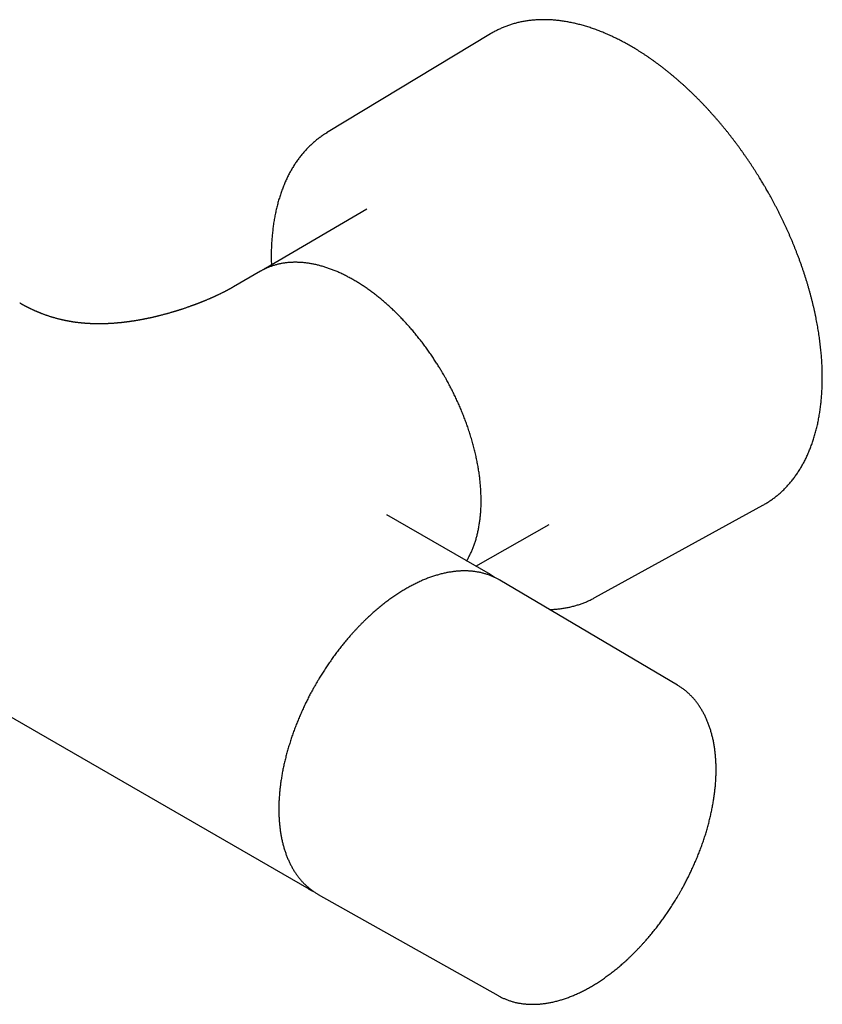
# Model space of a CAD drawing. Header units: millimetres. Extents: x 8 to 865, y 12 to 373.
# Tile 12 of 14: x 744 to 833, y 76 to 185. Entities that reach past the tile are written whole.
import ezdxf

# ---------------------------------------------------------------- set-up
doc = ezdxf.new("R2010")
doc.units = ezdxf.units.MM

msp = doc.modelspace()

# ---------------------------------------------------------------- linework, layer by layer
at = {"color": 7, "linetype": 'Continuous', "lineweight": 30}
for p, q in [((796.24, 183.21), (778.17, 172.28)), ((796.33, 183.26), (796.24, 183.21)), ((778.07, 172.22), (778.27, 172.34)), ((782.62, 163.89), (771.44, 157.36)), ((771.44, 157.36), (771.43, 157.35)), ((771.43, 157.35), (771.44, 157.36)), ((770.9, 157.05), (767.93, 155.33)), ((770.97, 157.08), (770.9, 157.05)), ((826.23, 131.26), (826.33, 131.32)), ((807.72, 121.08), (826.23, 131.26)), ((796.21, 123.62), (784.82, 130.19)), ((784.83, 130.18), (784.82, 130.19)), ((794.62, 124.53), (802.68, 129.13)), ((714.81, 124.42), (776.21, 88.97)), ((796.14, 123.65), (796.21, 123.62)), ((816.81, 111.43), (797.26, 123)), ((807.82, 121.13), (807.62, 121.02)), ((776.18, 88.99), (776.15, 89.01)), ((776.21, 88.97), (776.19, 88.98)), ((777.26, 88.37), (797.06, 77.22)), ((797.06, 77.22), (797.06, 77.22))]:
    msp.add_line(p, q, dxfattribs=at)
at = {"color": 7, "linetype": 'Continuous', "lineweight": 30, "flags": 128}
for points in [[(797.26, 123), (797.2, 123.04), (797.19, 123.04)], [(777.19, 88.41), (777.2, 88.4), (777.26, 88.37)]]:
    msp.add_lwpolyline(points, dxfattribs=at)
at = {"color": 7, "linetype": 'Continuous', "lineweight": 30}
for points, knots in [([(826.59, 166.1), (826.53, 166.21), (826.45, 166.36), (826.32, 166.58), (826.2, 166.77), (826.07, 166.99), (825.93, 167.23), (825.77, 167.48), (825.61, 167.73), (825.45, 167.99), (825.28, 168.26), (825.1, 168.53), (824.93, 168.8), (824.75, 169.07), (824.56, 169.34), (824.37, 169.61), (824.18, 169.89), (823.99, 170.16), (823.8, 170.43), (823.6, 170.71), (823.4, 170.98), (823.2, 171.25), (822.99, 171.52), (822.78, 171.79), (822.58, 172.05), (822.37, 172.32), (822.15, 172.59), (821.94, 172.85), (821.72, 173.11), (821.51, 173.37), (821.29, 173.63), (821.07, 173.88), (820.84, 174.14), (820.62, 174.39), (820.39, 174.64), (820.17, 174.89), (819.94, 175.13), (819.71, 175.38), (819.48, 175.62), (819.25, 175.86), (819.01, 176.09), (818.78, 176.33), (818.54, 176.56), (818.31, 176.79), (818.07, 177.01), (817.83, 177.24), (817.59, 177.46), (817.35, 177.68), (817.1, 177.89), (816.86, 178.11), (816.62, 178.32), (816.37, 178.52), (816.13, 178.73), (815.88, 178.93), (815.64, 179.13), (815.39, 179.32), (815.14, 179.52), (814.89, 179.71), (814.64, 179.89), (814.39, 180.08), (814.14, 180.26), (813.89, 180.43), (813.64, 180.61), (813.39, 180.78), (813.14, 180.95), (812.88, 181.11), (812.63, 181.27), (812.38, 181.43), (812.12, 181.58), (811.87, 181.73), (811.62, 181.88), (811.36, 182.02), (811.11, 182.17), (810.86, 182.3), (810.6, 182.44), (810.35, 182.57), (810.1, 182.69), (809.84, 182.82), (809.59, 182.93), (809.34, 183.05), (809.09, 183.16), (808.83, 183.27), (808.58, 183.37), (808.33, 183.48), (808.08, 183.57), (807.83, 183.67), (807.58, 183.76), (807.33, 183.84), (807.08, 183.93), (806.83, 184), (806.58, 184.08), (806.33, 184.15), (806.08, 184.22), (805.84, 184.28), (805.59, 184.34), (805.35, 184.39), (805.1, 184.45), (804.86, 184.49), (804.62, 184.54), (804.37, 184.58), (804.13, 184.61), (803.89, 184.65), (803.65, 184.68), (803.42, 184.7), (803.18, 184.72), (802.94, 184.74), (802.71, 184.75), (802.48, 184.76), (802.24, 184.76), (802.01, 184.76), (801.78, 184.76), (801.56, 184.75), (801.33, 184.74), (801.1, 184.73), (800.88, 184.71), (800.66, 184.68), (800.43, 184.66), (800.21, 184.63), (800, 184.59), (799.78, 184.55), (799.56, 184.51), (799.35, 184.46), (799.14, 184.41), (798.93, 184.36), (798.72, 184.3), (798.51, 184.23), (798.31, 184.17), (798.11, 184.1), (797.91, 184.02), (797.71, 183.94), (797.51, 183.86), (797.31, 183.77), (797.12, 183.68), (796.93, 183.59), (796.74, 183.49), (796.55, 183.39), (796.42, 183.31), (796.35, 183.27), (796.33, 183.26)], [0, 0, 0, 0, 0.007762, 0.010966, 0.01628, 0.021809, 0.027749, 0.033956, 0.040371, 0.046948, 0.053654, 0.060463, 0.067359, 0.074326, 0.081354, 0.088433, 0.095557, 0.10272, 0.109917, 0.117144, 0.124398, 0.131676, 0.138975, 0.146293, 0.153629, 0.160981, 0.168347, 0.175727, 0.183119, 0.190522, 0.197936, 0.205359, 0.212792, 0.220232, 0.22768, 0.235136, 0.242598, 0.250067, 0.257542, 0.265022, 0.272508, 0.279998, 0.287494, 0.294993, 0.302497, 0.310005, 0.317517, 0.325032, 0.332551, 0.340073, 0.347598, 0.355126, 0.362657, 0.37019, 0.377726, 0.385265, 0.392806, 0.400349, 0.407894, 0.415441, 0.422991, 0.430542, 0.438095, 0.44565, 0.453207, 0.460765, 0.468325, 0.475886, 0.483449, 0.491013, 0.498579, 0.506146, 0.513714, 0.521283, 0.528853, 0.536425, 0.543997, 0.551571, 0.559145, 0.56672, 0.574296, 0.581873, 0.58945, 0.597029, 0.604607, 0.612187, 0.619766, 0.627346, 0.634927, 0.642508, 0.650089, 0.65767, 0.665252, 0.672833, 0.680415, 0.687996, 0.695577, 0.703158, 0.710739, 0.718319, 0.725899, 0.733479, 0.741058, 0.748637, 0.756215, 0.763792, 0.771368, 0.778944, 0.78652, 0.794094, 0.801668, 0.809241, 0.816813, 0.824385, 0.831956, 0.839526, 0.847096, 0.854666, 0.862235, 0.869805, 0.877374, 0.884944, 0.892514, 0.900085, 0.907657, 0.915229, 0.922804, 0.93038, 0.937957, 0.945538, 0.953121, 0.960707, 0.968296, 0.975889, 0.983486, 0.991088, 0.998694, 1, 1, 1, 1]), ([(778.07, 172.22), (778.03, 172.19), (777.92, 172.13), (777.76, 172.02), (777.59, 171.9), (777.41, 171.77), (777.24, 171.65), (777.07, 171.51), (776.91, 171.38), (776.74, 171.24), (776.58, 171.09), (776.42, 170.95), (776.26, 170.8), (776.11, 170.64), (775.96, 170.48), (775.81, 170.32), (775.66, 170.15), (775.51, 169.98), (775.37, 169.81), (775.23, 169.63), (775.1, 169.45), (774.96, 169.27), (774.83, 169.08), (774.7, 168.89), (774.58, 168.69), (774.45, 168.49), (774.33, 168.29), (774.22, 168.09), (774.1, 167.88), (773.99, 167.66), (773.88, 167.45), (773.78, 167.23), (773.67, 167.01), (773.58, 166.78), (773.48, 166.55), (773.39, 166.32), (773.3, 166.08), (773.21, 165.85), (773.12, 165.6), (773.04, 165.36), (772.97, 165.11), (772.89, 164.86), (772.82, 164.61), (772.75, 164.35), (772.69, 164.09), (772.62, 163.83), (772.57, 163.57), (772.51, 163.3), (772.46, 163.03), (772.41, 162.76), (772.36, 162.48), (772.32, 162.2), (772.28, 161.92), (772.25, 161.64), (772.22, 161.36), (772.19, 161.07), (772.16, 160.78), (772.14, 160.49), (772.12, 160.2), (772.11, 159.9), (772.09, 159.6), (772.08, 159.3), (772.08, 159), (772.08, 158.7), (772.08, 158.39), (772.08, 158.08), (772.09, 157.87), (772.09, 157.75), (772.09, 157.74)], [0, 0, 0, 0, 0.010735, 0.025749, 0.040775, 0.055814, 0.070866, 0.085933, 0.101015, 0.116111, 0.131224, 0.146352, 0.161497, 0.176659, 0.191837, 0.207033, 0.222247, 0.237477, 0.252726, 0.267991, 0.283274, 0.298574, 0.313892, 0.329225, 0.344576, 0.359942, 0.375324, 0.390721, 0.406133, 0.42156, 0.437001, 0.452454, 0.467921, 0.4834, 0.498891, 0.514394, 0.529907, 0.54543, 0.560963, 0.576505, 0.592056, 0.607615, 0.623181, 0.638755, 0.654336, 0.669923, 0.685516, 0.701115, 0.716719, 0.732328, 0.747941, 0.763559, 0.779181, 0.794806, 0.810435, 0.826067, 0.841703, 0.857341, 0.872982, 0.888626, 0.904272, 0.919921, 0.935571, 0.951225, 0.96688, 0.982538, 0.998198, 1, 1, 1, 1]), ([(826.33, 131.32), (826.38, 131.35), (826.48, 131.41), (826.65, 131.51), (826.83, 131.62), (827.01, 131.74), (827.18, 131.86), (827.36, 131.99), (827.53, 132.11), (827.7, 132.25), (827.87, 132.38), (828.03, 132.53), (828.2, 132.67), (828.36, 132.82), (828.52, 132.97), (828.67, 133.13), (828.83, 133.29), (828.98, 133.45), (829.13, 133.62), (829.27, 133.79), (829.41, 133.96), (829.56, 134.14), (829.69, 134.32), (829.83, 134.51), (829.96, 134.7), (830.09, 134.89), (830.22, 135.09), (830.34, 135.29), (830.46, 135.49), (830.58, 135.7), (830.7, 135.91), (830.81, 136.12), (830.92, 136.34), (831.03, 136.56), (831.13, 136.78), (831.23, 137.01), (831.33, 137.24), (831.42, 137.47), (831.51, 137.71), (831.6, 137.95), (831.69, 138.19), (831.77, 138.43), (831.85, 138.68), (831.92, 138.93), (832, 139.19), (832.07, 139.45), (832.13, 139.71), (832.2, 139.97), (832.26, 140.23), (832.31, 140.5), (832.37, 140.77), (832.42, 141.05), (832.46, 141.32), (832.51, 141.6), (832.55, 141.88), (832.58, 142.17), (832.62, 142.45), (832.65, 142.74), (832.67, 143.03), (832.7, 143.32), (832.72, 143.62), (832.73, 143.91), (832.75, 144.21), (832.76, 144.52), (832.76, 144.82), (832.77, 145.12), (832.77, 145.43), (832.77, 145.74), (832.76, 146.05), (832.75, 146.36), (832.74, 146.68), (832.72, 146.99), (832.7, 147.31), (832.68, 147.63), (832.65, 147.95), (832.62, 148.27), (832.59, 148.6), (832.55, 148.92), (832.51, 149.25), (832.47, 149.58), (832.42, 149.9), (832.37, 150.24), (832.32, 150.57), (832.26, 150.9), (832.2, 151.23), (832.14, 151.57), (832.08, 151.9), (832.01, 152.24), (831.93, 152.58), (831.86, 152.92), (831.78, 153.26), (831.7, 153.6), (831.61, 153.94), (831.52, 154.28), (831.43, 154.62), (831.34, 154.96), (831.24, 155.31), (831.14, 155.65), (831.03, 156), (830.92, 156.34), (830.81, 156.69), (830.7, 157.04), (830.58, 157.38), (830.46, 157.73), (830.34, 158.08), (830.21, 158.43), (830.08, 158.78), (829.95, 159.11), (829.82, 159.44), (829.7, 159.75), (829.57, 160.06), (829.44, 160.38), (829.31, 160.69), (829.17, 161), (829.04, 161.31), (828.9, 161.62), (828.76, 161.93), (828.61, 162.24), (828.47, 162.55), (828.32, 162.85), (828.17, 163.16), (828.02, 163.46), (827.87, 163.76), (827.71, 164.07), (827.55, 164.36), (827.4, 164.66), (827.24, 164.95), (827.09, 165.22), (826.96, 165.46), (826.84, 165.67), (826.73, 165.88), (826.64, 166.02), (826.59, 166.1)], [0, 0, 0, 0, 0.005327, 0.012942, 0.020562, 0.028188, 0.03582, 0.043459, 0.051104, 0.058757, 0.066417, 0.074084, 0.08176, 0.089443, 0.097134, 0.104834, 0.112543, 0.12026, 0.127986, 0.13572, 0.143463, 0.151215, 0.158975, 0.166744, 0.174522, 0.182308, 0.190102, 0.197904, 0.205714, 0.213532, 0.221357, 0.229189, 0.237028, 0.244874, 0.252726, 0.260585, 0.26845, 0.27632, 0.284195, 0.292076, 0.299962, 0.307852, 0.315747, 0.323646, 0.331548, 0.339455, 0.347365, 0.355278, 0.363194, 0.371113, 0.379034, 0.386958, 0.394885, 0.402813, 0.410744, 0.418676, 0.426611, 0.434547, 0.442484, 0.450423, 0.458364, 0.466305, 0.474248, 0.482193, 0.490138, 0.498085, 0.506033, 0.513981, 0.521931, 0.529882, 0.537835, 0.545788, 0.553743, 0.561699, 0.569656, 0.577614, 0.585574, 0.593535, 0.601498, 0.609463, 0.61743, 0.625398, 0.633368, 0.641341, 0.649316, 0.657294, 0.665274, 0.673257, 0.681243, 0.689233, 0.697227, 0.705224, 0.713225, 0.721232, 0.729243, 0.737259, 0.745282, 0.75331, 0.761346, 0.769389, 0.77744, 0.7855, 0.79357, 0.80165, 0.809743, 0.817848, 0.825968, 0.834104, 0.841413, 0.848722, 0.856029, 0.863334, 0.870637, 0.877937, 0.885235, 0.89253, 0.89982, 0.907106, 0.914386, 0.921658, 0.928921, 0.936171, 0.943403, 0.95061, 0.957778, 0.964882, 0.971869, 0.9786, 0.984867, 0.989299, 0.993992, 1, 1, 1, 1]), ([(791.09, 145.61), (791.04, 145.69), (790.97, 145.81), (790.86, 145.99), (790.77, 146.15), (790.66, 146.33), (790.54, 146.52), (790.41, 146.72), (790.28, 146.93), (790.14, 147.14), (790, 147.36), (789.86, 147.57), (789.71, 147.79), (789.56, 148.01), (789.41, 148.23), (789.25, 148.45), (789.09, 148.67), (788.93, 148.89), (788.77, 149.11), (788.6, 149.32), (788.43, 149.54), (788.26, 149.75), (788.09, 149.97), (787.92, 150.18), (787.74, 150.39), (787.57, 150.6), (787.39, 150.81), (787.21, 151.01), (787.02, 151.21), (786.84, 151.42), (786.66, 151.62), (786.47, 151.81), (786.28, 152.01), (786.09, 152.2), (785.9, 152.39), (785.71, 152.58), (785.52, 152.76), (785.32, 152.95), (785.13, 153.13), (784.93, 153.3), (784.74, 153.48), (784.54, 153.65), (784.34, 153.82), (784.14, 153.99), (783.94, 154.15), (783.74, 154.31), (783.54, 154.47), (783.34, 154.63), (783.13, 154.78), (782.93, 154.93), (782.73, 155.07), (782.52, 155.22), (782.32, 155.36), (782.11, 155.49), (781.91, 155.62), (781.7, 155.75), (781.49, 155.88), (781.29, 156), (781.08, 156.12), (780.87, 156.24), (780.67, 156.35), (780.46, 156.46), (780.25, 156.57), (780.05, 156.67), (779.84, 156.77), (779.63, 156.87), (779.43, 156.96), (779.22, 157.05), (779.01, 157.13), (778.81, 157.21), (778.6, 157.29), (778.4, 157.36), (778.19, 157.43), (777.99, 157.5), (777.79, 157.56), (777.58, 157.62), (777.38, 157.67), (777.18, 157.72), (776.98, 157.77), (776.78, 157.81), (776.58, 157.85), (776.38, 157.89), (776.18, 157.92), (775.99, 157.95), (775.79, 157.97), (775.59, 157.99), (775.4, 158), (775.21, 158.02), (775.02, 158.02), (774.83, 158.03), (774.64, 158.03), (774.45, 158.02), (774.26, 158.02), (774.08, 158), (773.89, 157.99), (773.71, 157.97), (773.53, 157.94), (773.35, 157.92), (773.17, 157.88), (772.99, 157.85), (772.82, 157.81), (772.65, 157.76), (772.47, 157.72), (772.3, 157.66), (772.14, 157.61), (771.97, 157.55), (771.81, 157.49), (771.64, 157.42), (771.48, 157.35), (771.32, 157.27), (771.17, 157.19), (771.05, 157.13), (770.99, 157.09), (770.97, 157.09)], [0, 0, 0, 0, 0.009567, 0.013527, 0.020092, 0.026926, 0.034268, 0.041939, 0.049868, 0.057997, 0.066285, 0.074702, 0.083224, 0.091834, 0.100518, 0.109267, 0.118069, 0.12692, 0.135812, 0.144741, 0.153703, 0.162693, 0.17171, 0.18075, 0.189812, 0.198893, 0.207992, 0.217107, 0.226236, 0.23538, 0.244536, 0.253703, 0.262882, 0.27207, 0.281268, 0.290475, 0.29969, 0.308913, 0.318143, 0.327379, 0.336622, 0.345871, 0.355126, 0.364386, 0.373652, 0.382922, 0.392197, 0.401476, 0.410759, 0.420047, 0.429338, 0.438633, 0.447931, 0.457232, 0.466537, 0.475845, 0.485155, 0.494468, 0.503784, 0.513102, 0.522423, 0.531745, 0.54107, 0.550396, 0.559725, 0.569055, 0.578386, 0.587719, 0.597052, 0.606387, 0.615723, 0.625059, 0.634395, 0.643732, 0.653069, 0.662406, 0.671743, 0.681079, 0.690414, 0.699749, 0.709082, 0.718415, 0.727745, 0.737074, 0.746401, 0.755726, 0.765048, 0.774369, 0.783686, 0.793001, 0.802314, 0.811623, 0.82093, 0.830234, 0.839536, 0.848835, 0.858131, 0.867426, 0.876719, 0.88601, 0.895301, 0.904591, 0.913882, 0.923172, 0.932465, 0.941759, 0.951056, 0.960357, 0.969663, 0.978974, 0.988291, 0.997616, 1, 1, 1, 1]), ([(771.43, 157.35), (771.4, 157.34), (771.34, 157.3), (771.26, 157.25), (771.21, 157.21), (771.18, 157.2)], [0, 0, 0, 0, 0.3193461, 0.7006499, 1, 1, 1, 1]), ([(767.93, 155.33), (767.92, 155.32), (767.89, 155.31), (767.85, 155.29), (767.82, 155.27), (767.8, 155.25), (767.77, 155.24), (767.75, 155.23), (767.73, 155.21), (767.69, 155.19), (767.65, 155.17), (767.6, 155.14), (767.56, 155.12), (767.52, 155.1), (767.48, 155.08), (767.44, 155.05), (767.4, 155.03), (767.36, 155.01), (767.32, 154.99), (767.27, 154.96), (767.21, 154.93), (767.13, 154.89), (767.06, 154.85), (766.98, 154.81), (766.9, 154.77), (766.82, 154.73), (766.73, 154.69), (766.64, 154.64), (766.54, 154.59), (766.45, 154.55), (766.36, 154.5), (766.27, 154.46), (766.17, 154.42), (766.09, 154.38), (766.02, 154.34), (765.94, 154.31), (765.87, 154.27), (765.79, 154.24), (765.7, 154.19), (765.6, 154.15), (765.5, 154.11), (765.4, 154.07), (765.3, 154.02), (765.2, 153.98), (765.1, 153.93), (764.99, 153.89), (764.89, 153.84), (764.81, 153.81), (764.76, 153.79), (764.71, 153.77), (764.65, 153.75), (764.6, 153.72), (764.54, 153.7), (764.48, 153.68), (764.43, 153.66), (764.38, 153.64), (764.32, 153.61), (764.28, 153.6), (764.24, 153.58), (764.21, 153.57), (764.17, 153.55), (764.11, 153.53), (764.04, 153.5), (763.96, 153.47), (763.89, 153.44), (763.81, 153.42), (763.75, 153.39), (763.68, 153.37), (763.62, 153.34), (763.55, 153.32), (763.47, 153.29), (763.37, 153.25), (763.27, 153.22), (763.16, 153.18), (763.04, 153.13), (762.92, 153.09), (762.78, 153.04), (762.64, 152.99), (762.5, 152.94), (762.36, 152.9), (762.24, 152.86), (762.12, 152.82), (762.02, 152.79), (761.93, 152.76), (761.85, 152.73), (761.79, 152.71), (761.74, 152.7), (761.72, 152.69), (761.69, 152.68), (761.66, 152.67), (761.62, 152.66), (761.56, 152.64), (761.49, 152.62), (761.39, 152.59), (761.28, 152.56), (761.18, 152.53), (761.07, 152.5), (760.94, 152.46), (760.8, 152.42), (760.67, 152.38), (760.54, 152.35), (760.42, 152.31), (760.29, 152.28), (760.15, 152.24), (760.01, 152.2), (759.88, 152.17), (759.74, 152.14), (759.63, 152.11), (759.54, 152.08), (759.46, 152.07), (759.39, 152.05), (759.32, 152.03), (759.24, 152.01), (759.16, 152), (759.07, 151.97), (758.97, 151.95), (758.85, 151.93), (758.74, 151.9), (758.65, 151.88), (758.57, 151.86), (758.5, 151.85), (758.45, 151.84), (758.39, 151.83), (758.33, 151.81), (758.25, 151.8), (758.16, 151.78), (758.07, 151.76), (757.96, 151.74), (757.86, 151.72), (757.76, 151.7), (757.66, 151.68), (757.56, 151.66), (757.46, 151.65), (757.35, 151.63), (757.24, 151.61), (757.14, 151.59), (757.05, 151.58), (756.97, 151.56), (756.89, 151.55), (756.81, 151.54), (756.73, 151.53), (756.66, 151.52), (756.59, 151.51), (756.51, 151.5), (756.43, 151.48), (756.35, 151.47), (756.29, 151.47), (756.24, 151.46), (756.19, 151.45), (756.14, 151.44), (756.08, 151.44), (756.03, 151.43), (755.98, 151.43), (755.92, 151.42), (755.86, 151.41), (755.79, 151.4), (755.72, 151.39), (755.65, 151.39), (755.58, 151.38), (755.51, 151.37), (755.43, 151.36), (755.35, 151.36), (755.26, 151.35), (755.19, 151.34), (755.12, 151.34), (755.06, 151.33), (754.99, 151.32), (754.93, 151.32), (754.87, 151.31), (754.8, 151.31), (754.72, 151.3), (754.65, 151.3), (754.58, 151.29), (754.51, 151.29), (754.45, 151.28), (754.39, 151.28), (754.33, 151.28), (754.27, 151.27), (754.2, 151.27), (754.13, 151.27), (754.06, 151.26), (753.98, 151.26), (753.9, 151.26), (753.81, 151.26), (753.73, 151.25), (753.65, 151.25), (753.57, 151.25), (753.49, 151.25), (753.4, 151.25), (753.31, 151.24), (753.2, 151.24), (753.1, 151.24), (753, 151.24), (752.91, 151.24), (752.82, 151.25), (752.73, 151.25), (752.63, 151.25), (752.52, 151.25), (752.39, 151.26), (752.25, 151.26), (752.12, 151.27), (752, 151.27), (751.87, 151.28), (751.73, 151.29), (751.61, 151.3), (751.5, 151.31), (751.42, 151.31), (751.35, 151.32), (751.27, 151.33), (751.2, 151.34), (751.12, 151.34), (751.04, 151.35), (750.96, 151.36), (750.87, 151.37), (750.79, 151.38), (750.71, 151.39), (750.62, 151.4), (750.53, 151.41), (750.45, 151.43), (750.37, 151.44), (750.31, 151.44), (750.25, 151.45), (750.18, 151.46), (750.12, 151.47), (750.06, 151.48), (749.99, 151.5), (749.93, 151.51), (749.85, 151.52), (749.78, 151.53), (749.71, 151.55), (749.63, 151.56), (749.54, 151.58), (749.47, 151.59), (749.4, 151.61), (749.35, 151.62), (749.29, 151.63), (749.23, 151.64), (749.17, 151.65), (749.12, 151.67), (749.07, 151.68), (749.03, 151.69), (749.01, 151.69), (748.98, 151.7), (748.95, 151.7), (748.91, 151.71), (748.85, 151.73), (748.77, 151.75), (748.67, 151.77), (748.57, 151.8), (748.45, 151.83), (748.31, 151.87), (748.15, 151.91), (748.01, 151.95), (747.89, 151.99), (747.76, 152.03), (747.64, 152.07), (747.52, 152.11), (747.4, 152.15), (747.28, 152.19), (747.15, 152.24), (747.02, 152.29), (746.91, 152.33), (746.82, 152.36), (746.74, 152.39), (746.67, 152.42), (746.61, 152.45), (746.55, 152.47), (746.5, 152.49), (746.46, 152.51), (746.42, 152.52), (746.39, 152.53), (746.37, 152.54), (746.34, 152.55), (746.32, 152.57), (746.28, 152.58), (746.24, 152.6), (746.17, 152.63), (746.09, 152.66), (746.01, 152.7), (745.92, 152.74), (745.83, 152.78), (745.73, 152.83), (745.64, 152.87), (745.56, 152.91), (745.49, 152.94), (745.43, 152.97), (745.36, 153), (745.31, 153.03), (745.25, 153.06), (745.2, 153.09), (745.16, 153.11), (745.11, 153.13), (745.07, 153.16), (745.02, 153.18), (744.97, 153.21), (744.92, 153.23), (744.87, 153.26), (744.82, 153.29), (744.77, 153.31), (744.73, 153.33), (744.71, 153.35), (744.68, 153.36), (744.66, 153.37), (744.63, 153.39), (744.59, 153.41), (744.54, 153.44), (744.48, 153.48), (744.42, 153.51), (744.39, 153.53), (744.37, 153.54)], [0, 0, 0, 0, 0.003229, 0.005834, 0.007825, 0.009443, 0.010799, 0.012324, 0.014026, 0.015912, 0.019372, 0.022516, 0.025439, 0.027943, 0.030656, 0.033179, 0.035609, 0.038095, 0.04084, 0.04332, 0.047925, 0.052327, 0.057351, 0.061668, 0.06672, 0.071318, 0.076385, 0.0817, 0.08781, 0.093062, 0.097639, 0.103291, 0.108751, 0.112883, 0.116871, 0.120822, 0.124961, 0.128991, 0.133726, 0.13916, 0.143711, 0.148923, 0.154342, 0.159069, 0.163752, 0.169723, 0.175488, 0.178572, 0.181167, 0.183373, 0.185815, 0.188591, 0.191717, 0.194027, 0.196501, 0.199139, 0.201672, 0.203751, 0.205374, 0.206591, 0.208691, 0.211393, 0.214697, 0.218355, 0.221745, 0.224837, 0.228099, 0.230947, 0.233662, 0.236756, 0.240317, 0.244285, 0.248661, 0.253445, 0.258638, 0.264207, 0.269664, 0.276206, 0.282313, 0.287983, 0.293217, 0.298013, 0.302297, 0.306151, 0.309473, 0.312232, 0.313556, 0.314697, 0.315653, 0.316767, 0.318441, 0.320675, 0.323468, 0.327891, 0.332188, 0.336317, 0.34028, 0.345974, 0.351404, 0.356598, 0.361577, 0.366374, 0.371424, 0.376691, 0.382081, 0.387348, 0.392477, 0.397445, 0.40021, 0.402971, 0.405728, 0.408505, 0.411333, 0.414228, 0.417546, 0.421408, 0.426101, 0.430193, 0.43369, 0.436682, 0.439216, 0.440987, 0.442934, 0.445328, 0.448149, 0.451352, 0.454895, 0.458852, 0.462473, 0.466088, 0.469722, 0.473404, 0.477091, 0.481043, 0.485068, 0.488662, 0.491821, 0.494696, 0.49763, 0.500884, 0.503218, 0.505679, 0.5083, 0.511139, 0.514148, 0.51685, 0.51901, 0.520841, 0.52263, 0.524431, 0.526244, 0.528015, 0.529816, 0.531851, 0.534241, 0.536842, 0.539178, 0.541588, 0.543777, 0.546221, 0.54908, 0.55246, 0.555289, 0.557718, 0.560011, 0.562347, 0.564806, 0.566881, 0.568948, 0.571284, 0.574139, 0.576678, 0.579243, 0.581728, 0.583769, 0.585625, 0.587632, 0.590051, 0.592574, 0.594826, 0.596825, 0.599936, 0.603098, 0.605899, 0.60878, 0.611723, 0.614485, 0.617299, 0.62026, 0.623515, 0.627312, 0.631272, 0.634678, 0.637713, 0.640788, 0.643905, 0.646991, 0.65131, 0.656112, 0.661104, 0.665571, 0.66989, 0.674436, 0.679534, 0.684699, 0.688102, 0.690972, 0.693385, 0.696121, 0.699287, 0.702001, 0.704882, 0.707932, 0.71108, 0.71398, 0.717251, 0.720449, 0.723909, 0.727247, 0.730056, 0.732003, 0.734261, 0.7368, 0.739283, 0.741642, 0.743903, 0.747066, 0.749819, 0.752581, 0.755479, 0.758514, 0.761792, 0.765474, 0.7675, 0.769632, 0.77187, 0.774213, 0.776657, 0.778893, 0.780747, 0.782343, 0.783474, 0.784344, 0.785391, 0.786632, 0.78933, 0.792648, 0.79659, 0.800802, 0.804871, 0.811778, 0.818223, 0.824206, 0.829726, 0.834783, 0.840784, 0.846438, 0.851743, 0.856886, 0.862792, 0.86863, 0.87444, 0.877621, 0.881193, 0.885158, 0.887681, 0.890343, 0.892888, 0.894997, 0.896694, 0.897932, 0.898932, 0.900102, 0.90145, 0.902977, 0.904684, 0.90818, 0.912156, 0.916312, 0.920628, 0.925108, 0.929752, 0.934549, 0.938558, 0.942123, 0.945238, 0.94821, 0.951402, 0.954049, 0.956559, 0.958843, 0.961036, 0.963566, 0.96589, 0.968376, 0.970927, 0.973543, 0.976224, 0.978881, 0.981119, 0.982406, 0.983464, 0.984513, 0.986075, 0.988173, 0.990811, 0.993992, 0.997721, 1, 1, 1, 1]), ([(793.6, 125.12), (793.61, 125.13), (793.64, 125.19), (793.71, 125.32), (793.81, 125.49), (793.9, 125.67), (793.99, 125.85), (794.08, 126.03), (794.16, 126.22), (794.24, 126.41), (794.32, 126.6), (794.39, 126.8), (794.46, 127), (794.53, 127.2), (794.6, 127.41), (794.66, 127.62), (794.72, 127.83), (794.77, 128.04), (794.82, 128.26), (794.87, 128.48), (794.92, 128.7), (794.96, 128.93), (794.99, 129.16), (795.03, 129.39), (795.06, 129.62), (795.09, 129.86), (795.11, 130.09), (795.14, 130.33), (795.15, 130.58), (795.17, 130.82), (795.18, 131.07), (795.19, 131.32), (795.19, 131.57), (795.19, 131.82), (795.19, 132.08), (795.18, 132.33), (795.17, 132.59), (795.16, 132.85), (795.15, 133.11), (795.13, 133.38), (795.1, 133.64), (795.08, 133.91), (795.05, 134.17), (795.02, 134.44), (794.98, 134.71), (794.94, 134.99), (794.9, 135.26), (794.85, 135.53), (794.8, 135.81), (794.75, 136.08), (794.69, 136.36), (794.63, 136.64), (794.57, 136.92), (794.5, 137.2), (794.43, 137.48), (794.36, 137.76), (794.28, 138.04), (794.2, 138.33), (794.12, 138.61), (794.03, 138.89), (793.95, 139.18), (793.85, 139.46), (793.76, 139.74), (793.67, 140.01), (793.58, 140.26), (793.48, 140.52), (793.39, 140.78), (793.29, 141.03), (793.19, 141.29), (793.08, 141.54), (792.98, 141.8), (792.87, 142.05), (792.76, 142.31), (792.65, 142.56), (792.53, 142.81), (792.42, 143.06), (792.3, 143.31), (792.18, 143.56), (792.05, 143.81), (791.93, 144.06), (791.8, 144.3), (791.68, 144.54), (791.55, 144.77), (791.44, 144.98), (791.34, 145.16), (791.24, 145.33), (791.16, 145.47), (791.11, 145.57), (791.09, 145.61)], [0, 0, 0, 0, 0.0018826, 0.0139035, 0.0259438, 0.0380028, 0.0500799, 0.0621742, 0.074285, 0.0864116, 0.098553, 0.1107085, 0.1228772, 0.1350583, 0.147251, 0.1594546, 0.1716682, 0.1838911, 0.1961227, 0.2083622, 0.220609, 0.2328625, 0.2451223, 0.2573876, 0.2696582, 0.2819336, 0.2942133, 0.3064971, 0.3187845, 0.3310755, 0.3433697, 0.3556669, 0.3679669, 0.3802697, 0.3925751, 0.4048832, 0.4171939, 0.4295072, 0.4418232, 0.4541421, 0.4664639, 0.4787889, 0.4911172, 0.5034491, 0.5157848, 0.5281248, 0.5404693, 0.5528189, 0.5651739, 0.5775348, 0.5899023, 0.602277, 0.6146596, 0.627051, 0.6394518, 0.6518633, 0.6642865, 0.6767225, 0.6891729, 0.7016391, 0.7141231, 0.7266268, 0.7391526, 0.7503941, 0.7616339, 0.772871, 0.7841051, 0.7953358, 0.8065628, 0.8177855, 0.8290033, 0.8402153, 0.8514205, 0.8626173, 0.8738037, 0.8849771, 0.8961333, 0.9072664, 0.9183672, 0.9294202, 0.9403978, 0.9512453, 0.9618364, 0.971801, 0.9800587, 0.9868461, 0.9950153, 1, 1, 1, 1]), ([(797.19, 123.04), (797.18, 123.05), (797.11, 123.09), (796.99, 123.15), (796.84, 123.23), (796.68, 123.31), (796.52, 123.38), (796.35, 123.45), (796.19, 123.52), (796.02, 123.58), (795.85, 123.64), (795.68, 123.69), (795.51, 123.74), (795.33, 123.79), (795.15, 123.83), (794.97, 123.87), (794.79, 123.9), (794.6, 123.93), (794.42, 123.96), (794.23, 123.98), (794.04, 123.99), (793.85, 124.01), (793.66, 124.02), (793.46, 124.02), (793.26, 124.02), (793.07, 124.02), (792.87, 124.01), (792.67, 123.99), (792.46, 123.98), (792.26, 123.96), (792.06, 123.93), (791.85, 123.9), (791.64, 123.87), (791.43, 123.83), (791.22, 123.78), (791.01, 123.74), (790.8, 123.69), (790.59, 123.63), (790.37, 123.57), (790.16, 123.51), (789.95, 123.44), (789.73, 123.36), (789.51, 123.29), (789.3, 123.21), (789.08, 123.12), (788.86, 123.03), (788.64, 122.94), (788.43, 122.84), (788.21, 122.74), (787.99, 122.63), (787.77, 122.52), (787.55, 122.41), (787.33, 122.29), (787.11, 122.17), (786.89, 122.04), (786.67, 121.91), (786.45, 121.78), (786.23, 121.64), (786.02, 121.5), (785.8, 121.36), (785.58, 121.21), (785.36, 121.06), (785.14, 120.9), (784.93, 120.74), (784.71, 120.58), (784.49, 120.41), (784.28, 120.24), (784.06, 120.07), (783.85, 119.89), (783.64, 119.71), (783.42, 119.53), (783.21, 119.34), (783, 119.15), (782.79, 118.95), (782.58, 118.76), (782.37, 118.56), (782.17, 118.35), (781.96, 118.14), (781.75, 117.93), (781.55, 117.72), (781.35, 117.5), (781.14, 117.28), (780.94, 117.06), (780.75, 116.84), (780.57, 116.63), (780.39, 116.42), (780.21, 116.21), (780.04, 116), (779.87, 115.79), (779.7, 115.57), (779.53, 115.35), (779.36, 115.14), (779.19, 114.91), (779.03, 114.69), (778.87, 114.47), (778.71, 114.24), (778.55, 114.02), (778.39, 113.79), (778.23, 113.56), (778.08, 113.33), (777.93, 113.1), (777.78, 112.87), (777.64, 112.64), (777.5, 112.42), (777.38, 112.21), (777.27, 112.04), (777.17, 111.87), (777.09, 111.73), (777.03, 111.63), (777.01, 111.6)], [0, 0, 0, 0, 0.0026632, 0.0119677, 0.021282, 0.030607, 0.0399437, 0.0492928, 0.0586552, 0.0680316, 0.0774227, 0.0868291, 0.0962515, 0.1056902, 0.1151456, 0.1246181, 0.1341079, 0.1436151, 0.1531397, 0.1626818, 0.172241, 0.1818174, 0.1914104, 0.2010199, 0.2106454, 0.2202864, 0.2299424, 0.2396129, 0.2492971, 0.2589946, 0.2687047, 0.2784266, 0.2881598, 0.2979036, 0.3076574, 0.3174204, 0.327192, 0.3369718, 0.3467589, 0.356553, 0.3663534, 0.3761597, 0.3859714, 0.395788, 0.4056091, 0.4154344, 0.4252635, 0.4350961, 0.444932, 0.4547708, 0.4646124, 0.4744565, 0.4843031, 0.494152, 0.504003, 0.5138562, 0.5237115, 0.5335688, 0.5434283, 0.55329, 0.5631539, 0.5730202, 0.5828891, 0.5927606, 0.6026349, 0.6125124, 0.6223933, 0.6322778, 0.6421664, 0.6520593, 0.661957, 0.6718599, 0.6817686, 0.6916837, 0.7016058, 0.7115355, 0.7214737, 0.7314213, 0.7413793, 0.7513487, 0.7613309, 0.7713273, 0.7813396, 0.7913696, 0.8003707, 0.8093705, 0.8183681, 0.8273633, 0.8363558, 0.8453453, 0.8543313, 0.8633134, 0.8722909, 0.8812628, 0.890228, 0.8991849, 0.9081312, 0.9170637, 0.9259776, 0.9348653, 0.9437143, 0.9525022, 0.9611842, 0.9696569, 0.9776139, 0.9841694, 0.9896163, 0.996237, 1, 1, 1, 1]), ([(796.71, 123.3), (796.69, 123.31), (796.65, 123.33), (796.59, 123.37), (796.52, 123.42), (796.45, 123.46), (796.39, 123.51), (796.33, 123.54), (796.28, 123.57), (796.24, 123.59), (796.21, 123.61), (796.18, 123.63), (796.15, 123.65), (796.14, 123.65)], [0, 0, 0, 0, 0.081757, 0.211053, 0.330482, 0.468212, 0.589957, 0.695717, 0.785492, 0.844816, 0.895341, 0.948664, 1, 1, 1, 1]), ([(802.74, 119.76), (802.75, 119.76), (802.85, 119.76), (803.01, 119.77), (803.24, 119.79), (803.46, 119.8), (803.68, 119.83), (803.9, 119.85), (804.12, 119.88), (804.34, 119.92), (804.55, 119.95), (804.77, 120), (804.98, 120.04), (805.19, 120.09), (805.4, 120.15), (805.61, 120.2), (805.81, 120.27), (806.02, 120.33), (806.22, 120.4), (806.42, 120.47), (806.62, 120.55), (806.81, 120.63), (807.01, 120.72), (807.2, 120.81), (807.39, 120.9), (807.53, 120.97), (807.6, 121.01), (807.62, 121.02)], [0, 0, 0, 0, 0.009636, 0.052285, 0.094929, 0.13757, 0.180207, 0.222841, 0.265474, 0.308104, 0.350734, 0.393364, 0.435995, 0.478628, 0.521264, 0.563905, 0.606552, 0.649208, 0.691872, 0.734548, 0.777236, 0.81994, 0.86266, 0.9054, 0.94816, 0.990944, 1, 1, 1, 1]), ([(777.01, 111.6), (776.97, 111.51), (776.9, 111.39), (776.79, 111.21), (776.71, 111.05), (776.6, 110.87), (776.49, 110.67), (776.38, 110.46), (776.27, 110.24), (776.15, 110.02), (776.04, 109.79), (775.92, 109.55), (775.81, 109.32), (775.69, 109.08), (775.58, 108.83), (775.47, 108.59), (775.36, 108.34), (775.25, 108.09), (775.14, 107.84), (775.04, 107.59), (774.94, 107.34), (774.83, 107.08), (774.74, 106.83), (774.64, 106.57), (774.54, 106.31), (774.45, 106.05), (774.36, 105.8), (774.27, 105.54), (774.19, 105.28), (774.11, 105.02), (774.03, 104.76), (773.95, 104.5), (773.87, 104.24), (773.8, 103.98), (773.73, 103.72), (773.67, 103.46), (773.6, 103.2), (773.54, 102.94), (773.48, 102.68), (773.42, 102.42), (773.37, 102.16), (773.32, 101.91), (773.27, 101.65), (773.23, 101.39), (773.19, 101.14), (773.15, 100.88), (773.11, 100.63), (773.08, 100.38), (773.05, 100.13), (773.02, 99.88), (773, 99.63), (772.98, 99.38), (772.96, 99.13), (772.94, 98.89), (772.93, 98.64), (772.92, 98.4), (772.91, 98.16), (772.91, 97.92), (772.91, 97.68), (772.91, 97.44), (772.92, 97.2), (772.93, 96.97), (772.94, 96.74), (772.95, 96.51), (772.97, 96.28), (772.99, 96.05), (773.02, 95.83), (773.04, 95.61), (773.07, 95.38), (773.11, 95.17), (773.14, 94.95), (773.18, 94.74), (773.22, 94.52), (773.27, 94.31), (773.32, 94.11), (773.37, 93.9), (773.42, 93.7), (773.48, 93.5), (773.54, 93.3), (773.6, 93.11), (773.67, 92.92), (773.73, 92.73), (773.81, 92.54), (773.88, 92.35), (773.96, 92.17), (774.04, 91.99), (774.12, 91.82), (774.21, 91.65), (774.3, 91.48), (774.39, 91.31), (774.48, 91.15), (774.58, 90.98), (774.68, 90.83), (774.79, 90.67), (774.89, 90.52), (775, 90.37), (775.11, 90.23), (775.23, 90.09), (775.34, 89.95), (775.46, 89.81), (775.58, 89.68), (775.71, 89.55), (775.84, 89.43), (775.97, 89.31), (776.1, 89.19), (776.23, 89.08), (776.37, 88.97), (776.51, 88.86), (776.65, 88.76), (776.8, 88.66), (776.94, 88.56), (777.07, 88.48), (777.16, 88.43), (777.19, 88.41)], [0, 0, 0, 0, 0.009532, 0.013477, 0.020019, 0.026827, 0.034142, 0.041786, 0.049686, 0.057785, 0.066043, 0.074428, 0.082919, 0.091498, 0.10015, 0.108867, 0.117637, 0.126455, 0.135315, 0.144211, 0.15314, 0.162098, 0.171082, 0.180089, 0.189117, 0.198165, 0.207231, 0.216312, 0.225408, 0.234518, 0.243641, 0.252775, 0.26192, 0.271075, 0.280239, 0.289412, 0.298593, 0.307782, 0.316978, 0.326181, 0.33539, 0.344605, 0.353826, 0.363053, 0.372284, 0.38152, 0.390761, 0.400006, 0.409256, 0.418509, 0.427766, 0.437027, 0.446291, 0.455559, 0.464829, 0.474103, 0.483379, 0.492658, 0.50194, 0.511224, 0.52051, 0.529799, 0.539089, 0.548382, 0.557676, 0.566972, 0.576269, 0.585567, 0.594867, 0.604167, 0.613469, 0.622771, 0.632073, 0.641376, 0.650679, 0.659982, 0.669284, 0.678586, 0.687887, 0.697187, 0.706487, 0.715785, 0.725081, 0.734376, 0.743668, 0.752959, 0.762248, 0.771534, 0.780817, 0.790098, 0.799376, 0.808652, 0.817924, 0.827194, 0.836462, 0.845727, 0.854989, 0.86425, 0.873509, 0.882766, 0.892023, 0.901279, 0.910535, 0.919792, 0.92905, 0.938311, 0.947574, 0.956841, 0.966112, 0.975389, 0.984673, 0.993963, 1, 1, 1, 1]), ([(817.04, 88.49), (817.09, 88.58), (817.16, 88.71), (817.27, 88.9), (817.36, 89.05), (817.46, 89.24), (817.57, 89.44), (817.68, 89.65), (817.79, 89.87), (817.9, 90.09), (818.02, 90.32), (818.13, 90.55), (818.25, 90.79), (818.36, 91.02), (818.47, 91.27), (818.58, 91.51), (818.69, 91.76), (818.8, 92), (818.91, 92.25), (819.01, 92.5), (819.11, 92.76), (819.21, 93.01), (819.31, 93.26), (819.4, 93.52), (819.5, 93.77), (819.59, 94.03), (819.68, 94.29), (819.76, 94.55), (819.85, 94.8), (819.93, 95.06), (820.01, 95.32), (820.08, 95.58), (820.16, 95.84), (820.23, 96.1), (820.29, 96.36), (820.36, 96.61), (820.42, 96.87), (820.48, 97.13), (820.54, 97.39), (820.59, 97.64), (820.65, 97.9), (820.69, 98.16), (820.74, 98.41), (820.78, 98.67), (820.82, 98.92), (820.86, 99.18), (820.89, 99.43), (820.92, 99.68), (820.95, 99.93), (820.98, 100.18), (821, 100.43), (821.02, 100.68), (821.04, 100.92), (821.05, 101.17), (821.06, 101.41), (821.07, 101.65), (821.07, 101.89), (821.07, 102.13), (821.07, 102.37), (821.07, 102.61), (821.06, 102.84), (821.05, 103.07), (821.03, 103.3), (821.01, 103.53), (820.99, 103.76), (820.97, 103.99), (820.94, 104.21), (820.92, 104.43), (820.88, 104.65), (820.85, 104.87), (820.81, 105.09), (820.77, 105.3), (820.72, 105.51), (820.67, 105.72), (820.62, 105.92), (820.57, 106.13), (820.51, 106.33), (820.45, 106.53), (820.39, 106.72), (820.32, 106.92), (820.25, 107.11), (820.18, 107.3), (820.1, 107.48), (820.03, 107.67), (819.94, 107.85), (819.86, 108.02), (819.77, 108.2), (819.68, 108.37), (819.59, 108.54), (819.49, 108.7), (819.4, 108.86), (819.29, 109.02), (819.19, 109.18), (819.08, 109.33), (818.97, 109.48), (818.86, 109.63), (818.75, 109.77), (818.63, 109.91), (818.51, 110.05), (818.38, 110.18), (818.26, 110.31), (818.13, 110.43), (818, 110.56), (817.87, 110.67), (817.73, 110.79), (817.59, 110.9), (817.45, 111.01), (817.31, 111.11), (817.16, 111.21), (817.01, 111.31), (816.9, 111.38), (816.83, 111.42), (816.81, 111.43)], [0, 0, 0, 0, 0.0101581, 0.0141847, 0.0208825, 0.0278277, 0.0352737, 0.0430443, 0.0510687, 0.0592907, 0.06767, 0.0761767, 0.0847884, 0.0934879, 0.1022615, 0.1110985, 0.1199901, 0.1289295, 0.1379106, 0.1469286, 0.1559795, 0.1650598, 0.1741664, 0.1832968, 0.1924489, 0.2016207, 0.2108105, 0.2200169, 0.2292385, 0.2384742, 0.2477229, 0.2569837, 0.2662559, 0.2755386, 0.2848311, 0.294133, 0.3034436, 0.3127624, 0.322089, 0.3314229, 0.3407638, 0.3501113, 0.3594651, 0.3688249, 0.3781904, 0.3875613, 0.3969375, 0.4063185, 0.4157044, 0.4250947, 0.4344894, 0.4438882, 0.4532909, 0.4626974, 0.4721074, 0.4815208, 0.4909375, 0.5003571, 0.5097795, 0.5192046, 0.5286321, 0.5380618, 0.5474935, 0.5569268, 0.5663617, 0.5757977, 0.5852347, 0.5946723, 0.6041103, 0.6135483, 0.6229861, 0.6324232, 0.6418594, 0.6512943, 0.6607274, 0.6701585, 0.679587, 0.6890126, 0.6984348, 0.7078533, 0.7172675, 0.7266771, 0.7360817, 0.7454808, 0.7548741, 0.7642612, 0.7736417, 0.7830154, 0.792382, 0.8017413, 0.8110931, 0.8204374, 0.829774, 0.8391031, 0.8484248, 0.8577392, 0.8670467, 0.8763476, 0.8856424, 0.8949318, 0.9042162, 0.9134965, 0.9227736, 0.9320482, 0.9413215, 0.9505945, 0.9598684, 0.9691443, 0.9784235, 0.9877073, 0.9969971, 1, 1, 1, 1]), ([(776.15, 89.01), (776.16, 89), (776.19, 88.98), (776.25, 88.95), (776.31, 88.91), (776.39, 88.87), (776.47, 88.83), (776.56, 88.78), (776.65, 88.74), (776.71, 88.71), (776.74, 88.7)], [0, 0, 0, 0, 0.050672, 0.149005, 0.262916, 0.392425, 0.537549, 0.69529, 0.86811, 1, 1, 1, 1]), ([(797.06, 77.22), (797.1, 77.2), (797.2, 77.14), (797.34, 77.07), (797.5, 76.99), (797.67, 76.92), (797.83, 76.85), (798, 76.78), (798.17, 76.72), (798.34, 76.66), (798.51, 76.6), (798.69, 76.55), (798.86, 76.5), (799.04, 76.46), (799.22, 76.42), (799.41, 76.39), (799.59, 76.36), (799.78, 76.33), (799.97, 76.31), (800.16, 76.29), (800.35, 76.28), (800.55, 76.27), (800.74, 76.26), (800.94, 76.26), (801.14, 76.27), (801.34, 76.27), (801.54, 76.29), (801.75, 76.3), (801.95, 76.32), (802.16, 76.35), (802.37, 76.38), (802.57, 76.41), (802.78, 76.45), (802.99, 76.49), (803.21, 76.54), (803.42, 76.59), (803.63, 76.65), (803.85, 76.71), (804.06, 76.77), (804.28, 76.84), (804.5, 76.91), (804.71, 76.99), (804.93, 77.07), (805.15, 77.16), (805.37, 77.25), (805.59, 77.34), (805.81, 77.44), (806.03, 77.54), (806.24, 77.65), (806.46, 77.76), (806.68, 77.87), (806.9, 77.99), (807.12, 78.11), (807.34, 78.24), (807.56, 78.37), (807.78, 78.5), (808, 78.64), (808.22, 78.78), (808.44, 78.93), (808.66, 79.08), (808.87, 79.23), (809.09, 79.39), (809.31, 79.55), (809.52, 79.71), (809.74, 79.88), (809.95, 80.05), (810.17, 80.22), (810.38, 80.4), (810.6, 80.58), (810.81, 80.76), (811.02, 80.95), (811.23, 81.14), (811.44, 81.34), (811.65, 81.54), (811.85, 81.74), (812.06, 81.94), (812.26, 82.15), (812.47, 82.36), (812.67, 82.57), (812.87, 82.79), (813.07, 83.01), (813.27, 83.23), (813.45, 83.44), (813.63, 83.64), (813.8, 83.85), (813.98, 84.06), (814.15, 84.27), (814.32, 84.49), (814.49, 84.7), (814.66, 84.92), (814.82, 85.14), (814.99, 85.36), (815.15, 85.58), (815.31, 85.8), (815.47, 86.03), (815.63, 86.25), (815.78, 86.48), (815.93, 86.71), (816.08, 86.94), (816.23, 87.17), (816.38, 87.39), (816.52, 87.62), (816.64, 87.83), (816.76, 88.01), (816.85, 88.17), (816.95, 88.33), (817.01, 88.44), (817.04, 88.49)], [0, 0, 0, 0, 0.0073749, 0.0166913, 0.0260186, 0.0353581, 0.0447111, 0.0540788, 0.0634624, 0.072863, 0.0822817, 0.0917193, 0.1011768, 0.1106548, 0.120154, 0.1296749, 0.1392179, 0.1487833, 0.1583713, 0.1679818, 0.1776149, 0.1872703, 0.1969477, 0.2066467, 0.2163669, 0.2261076, 0.2358683, 0.2456481, 0.2554464, 0.2652623, 0.275095, 0.2849435, 0.294807, 0.3046847, 0.3145755, 0.3244786, 0.3343931, 0.3443183, 0.3542531, 0.364197, 0.374149, 0.3841086, 0.394075, 0.4040475, 0.4140257, 0.4240089, 0.4339967, 0.4439886, 0.4539841, 0.4639831, 0.4739851, 0.4839898, 0.493997, 0.5040064, 0.514018, 0.5240316, 0.5340471, 0.5440646, 0.5540839, 0.5641053, 0.5741287, 0.5841543, 0.5941822, 0.6042126, 0.6142458, 0.624282, 0.6343215, 0.6443647, 0.654412, 0.6644639, 0.6745207, 0.6845832, 0.6946519, 0.7047275, 0.7148108, 0.7249028, 0.7350043, 0.7451165, 0.7552407, 0.7653783, 0.7755309, 0.7857003, 0.7948298, 0.8039576, 0.8130828, 0.8222054, 0.8313249, 0.8404412, 0.8495539, 0.8586624, 0.8677662, 0.8768644, 0.885956, 0.8950395, 0.9041128, 0.9131731, 0.9222161, 0.9312351, 0.9402194, 0.9491501, 0.9579909, 0.9666623, 0.9749488, 0.9822844, 0.9876765, 0.9937399, 1, 1, 1, 1])]:
    msp.add_open_spline(points, degree=3, knots=knots, dxfattribs=at)

doc.saveas('drawing.dxf')
